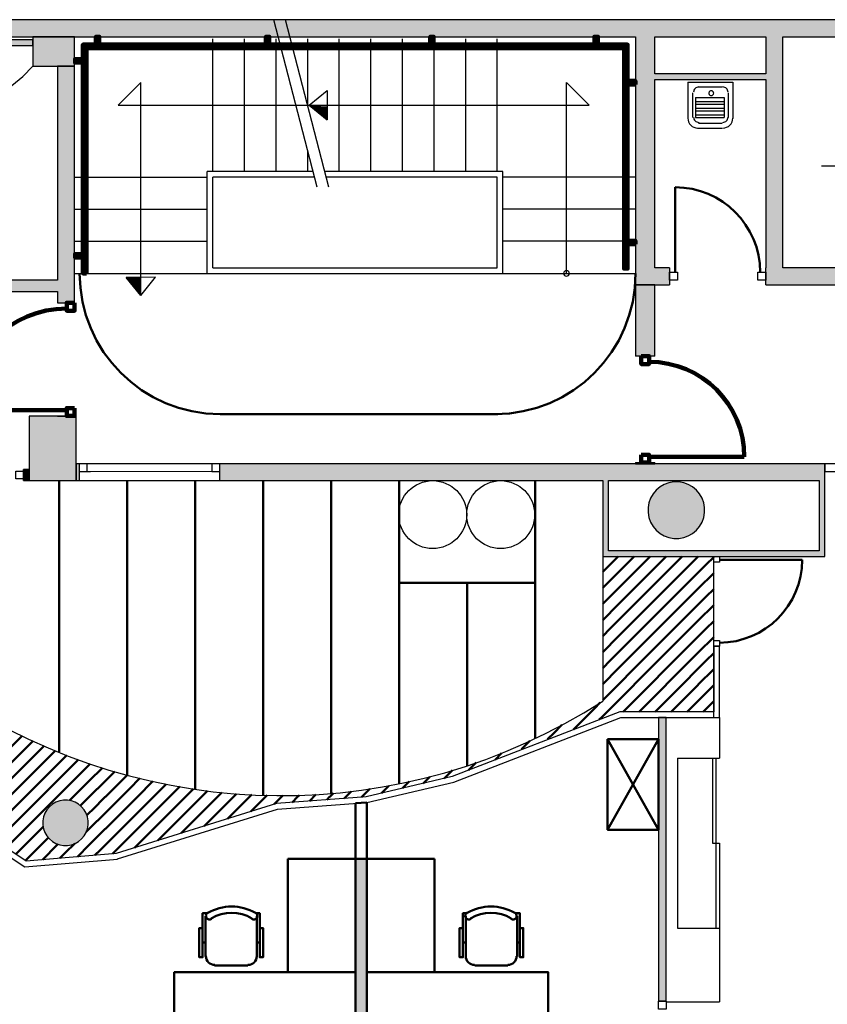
# Model space of a CAD drawing. Header units: metres. Extents: x -1 to 474, y -6 to 65.
# Tile 12 of 15: x 410.34 to 417.47, y 19.54 to 28.23. Entities that reach past the tile are written whole.
import ezdxf

# ---------------------------------------------------------------- set-up
doc = ezdxf.new("R2010")
doc.units = ezdxf.units.M
for name, pattern in [('CONTINUA', [0]), ('PUNKT', [6.35, 0, -6.35]), ('VERDECKT', [9.525, 6.35, -3.175])]:
    doc.linetypes.add(name, pattern=pattern)
for name, color, linetype, lineweight in [('3D P1 MURS EXISTENTS', 7, 'CONTINUA', 25), ('3D P1 MURS NOUS', 7, 'CONTINUA', 25), ('3D P1 PILAR', 7, 'CONTINUA', 25), ('P1 ESCALES 2D', 7, 'CONTINUA', 25), ('P1 MOBLES', 7, 'CONTINUA', 25)]:
    doc.layers.add(name, color=color, linetype=linetype, lineweight=lineweight)

# ---------------------------------------------------------------- blocks, each defined once
blk = doc.blocks.new('_CLOSEDFILLED')
at = {"color": 0, "linetype": 'ByBlock', "lineweight": -2}
blk.add_solid([(-1, 0), (0, 0), (-1, 0)], dxfattribs=at)
blk = doc.blocks.new('OBJETO_COMPLEJO_1')
at = {"layer": '3D P1 MURS NOUS', "color": 240, "linetype": 'CONTINUA', "lineweight": 140, "transparency": 33554687}
for points in [[(411.0148, 28.0082), (411.0148, 28.078), (411.0448, 28.078), (411.0448, 28.0082), (411.0148, 28.0082)], [(412.5148, 28.0082), (412.5148, 28.078), (412.5448, 28.078), (412.5448, 28.0082), (412.5148, 28.0082)], [(413.9648, 28.0082), (413.9648, 28.078), (413.9948, 28.078), (413.9948, 28.0082), (413.9648, 28.0082)], [(415.4148, 28.0082), (415.4148, 28.078), (415.4448, 28.078), (415.4448, 28.0082), (415.4148, 28.0082)], [(410.9304, 25.9895), (410.9004, 25.9896), (410.9003, 28.0082), (415.7064, 28.0082), (415.7064, 26.0308), (415.6764, 26.0308), (415.6764, 27.9782), (410.9302, 27.9782), (410.9304, 25.9895)], [(410.9003, 27.8505), (410.8306, 27.8505), (410.8306, 27.8805), (410.9003, 27.8805), (410.9003, 27.8505)], [(415.7762, 27.6574), (415.7064, 27.6574), (415.7064, 27.6874), (415.7762, 27.6874), (415.7762, 27.6574)], [(415.7762, 26.2474), (415.7064, 26.2474), (415.7064, 26.2774), (415.7762, 26.2774), (415.7762, 26.2474)], [(410.9004, 26.1296), (410.8307, 26.1296), (410.8307, 26.1596), (410.9004, 26.1596), (410.9004, 26.1296)]]:
    blk.add_lwpolyline(points, close=True, dxfattribs=at)
blk = doc.blocks.new('TRAMA_0')
at = {"layer": 'P1 MOBLES', "color": 202, "linetype": 'CONTINUA', "lineweight": 50, "transparency": 33554687}
for p, q in [((415.5527, 23.4195), (415.6226, 23.4895)), ((415.6234, 23.3488), (415.764, 23.4895)), ((415.8355, 23.4195), (415.9054, 23.4895)), ((415.9062, 23.3488), (416.0469, 23.4895)), ((416.1183, 23.4195), (416.1883, 23.4895)), ((416.1891, 23.3488), (416.3297, 23.4895)), ((416.4012, 23.4195), (416.467, 23.4853)), ((415.487, 23.3538), (415.5525, 23.4194)), ((415.6941, 23.2781), (415.8354, 23.4194)), ((415.9769, 23.2781), (416.1182, 23.4194)), ((416.2598, 23.2781), (416.401, 23.4194)), ((415.487, 23.2124), (415.6232, 23.3487)), ((415.7648, 23.2074), (415.9061, 23.3487)), ((416.0476, 23.2074), (416.1889, 23.3487)), ((416.3305, 23.2074), (416.467, 23.3439)), ((415.5527, 23.1367), (415.6939, 23.278)), ((415.6234, 23.066), (415.7646, 23.2072)), ((415.8355, 23.1367), (415.9768, 23.278)), ((415.9062, 23.066), (416.0475, 23.2072)), ((416.1183, 23.1367), (416.2596, 23.278)), ((416.1891, 23.066), (416.3303, 23.2072)), ((415.487, 23.071), (415.5525, 23.1365)), ((415.6941, 22.9953), (415.8354, 23.1365)), ((415.9769, 22.9953), (416.1182, 23.1365)), ((416.2598, 22.9953), (416.401, 23.1365)), ((416.4012, 23.1367), (416.467, 23.2025)), ((415.487, 22.9296), (415.6232, 23.0658)), ((415.7648, 22.9245), (415.9061, 23.0658)), ((416.0476, 22.9245), (416.1889, 23.0658)), ((416.3305, 22.9245), (416.467, 23.0611)), ((415.5527, 22.8538), (415.6939, 22.9951)), ((415.8355, 22.8538), (415.9768, 22.9951)), ((416.1183, 22.8538), (416.2596, 22.9951)), ((415.6234, 22.7831), (415.7646, 22.9244)), ((415.9062, 22.7831), (416.0475, 22.9244)), ((416.1891, 22.7831), (416.3303, 22.9244)), ((416.4012, 22.8538), (416.467, 22.9196)), ((415.487, 22.7882), (415.5525, 22.8537)), ((415.487, 22.6467), (415.6232, 22.783)), ((415.6941, 22.7124), (415.8354, 22.8537)), ((415.7648, 22.6417), (415.9061, 22.783)), ((415.9769, 22.7124), (416.1182, 22.8537)), ((416.0476, 22.6417), (416.1889, 22.783)), ((416.2598, 22.7124), (416.401, 22.8537)), ((416.3305, 22.6417), (416.467, 22.7782)), ((415.5527, 22.571), (415.6939, 22.7123)), ((415.8355, 22.571), (415.9768, 22.7123)), ((416.1183, 22.571), (416.2596, 22.7123)), ((415.6234, 22.5003), (415.7646, 22.6416)), ((415.9062, 22.5003), (416.0475, 22.6416)), ((416.1891, 22.5003), (416.3303, 22.6416)), ((416.4012, 22.571), (416.467, 22.6368)), ((415.487, 22.5053), (415.5525, 22.5708)), ((415.6941, 22.4296), (415.8354, 22.5708)), ((415.9769, 22.4296), (416.1182, 22.5708)), ((416.2598, 22.4296), (416.401, 22.5708)), ((415.487, 22.3639), (415.6232, 22.5001)), ((415.5527, 22.2881), (415.6939, 22.4294)), ((415.7648, 22.3589), (415.9061, 22.5001)), ((415.8355, 22.2881), (415.9768, 22.4294)), ((416.0476, 22.3589), (416.1889, 22.5001)), ((416.1183, 22.2881), (416.2596, 22.4294)), ((416.3305, 22.3589), (416.467, 22.4954)), ((415.6234, 22.2174), (415.7646, 22.3587)), ((415.9062, 22.2174), (416.0475, 22.3587)), ((416.1891, 22.2174), (416.3303, 22.3587)), ((416.4012, 22.2881), (416.467, 22.3539)), ((415.487, 22.2225), (415.5525, 22.288)), ((415.6941, 22.1467), (415.8354, 22.288)), ((415.9769, 22.1467), (416.1182, 22.288)), ((416.2598, 22.1467), (416.401, 22.288)), ((409.7544, 22.1467), (409.8211, 22.2134)), ((415.4112, 22.1467), (415.4654, 22.2009)), ((415.4819, 22.076), (415.6232, 22.2173)), ((415.8082, 22.1195), (415.9061, 22.2173)), ((416.0911, 22.1195), (416.1889, 22.2173)), ((416.3739, 22.1195), (416.467, 22.2125)), ((409.747, 22.1393), (409.7542, 22.1466)), ((409.747, 21.9979), (409.8249, 22.0759)), ((409.8251, 22.076), (409.9083, 22.1592)), ((409.8958, 22.0053), (409.9955, 22.105)), ((415.2698, 22.0053), (415.4111, 22.1466)), ((415.4568, 22.0508), (415.4818, 22.0759)), ((415.6668, 22.1195), (415.6939, 22.1466)), ((415.9497, 22.1195), (415.9768, 22.1466)), ((416.2325, 22.1195), (416.2596, 22.1466)), ((409.7544, 21.8639), (409.8957, 22.0052)), ((409.9665, 21.9346), (410.0854, 22.0535)), ((410.0372, 21.8639), (410.1775, 22.0042)), ((415.0577, 21.9346), (415.1269, 22.0038)), ((415.229, 21.9645), (415.2697, 22.0052)), ((409.8251, 21.7932), (409.9664, 21.9345)), ((410.1079, 21.7932), (410.2492, 21.9345)), ((410.2494, 21.9346), (410.2696, 21.9549)), ((410.3201, 21.8639), (410.3634, 21.9072)), ((415.0013, 21.8782), (415.0575, 21.9345)), ((409.747, 21.8565), (409.7542, 21.8637)), ((409.8958, 21.7225), (410.0371, 21.8637)), ((410.1786, 21.7225), (410.3199, 21.8637)), ((410.3908, 21.7932), (410.4606, 21.863)), ((410.4615, 21.7225), (410.5578, 21.8188)), ((414.7705, 21.7888), (414.8439, 21.8622)), ((409.747, 21.7151), (409.8249, 21.793)), ((409.9665, 21.6518), (410.1078, 21.793)), ((410.2494, 21.6518), (410.3906, 21.793)), ((410.5322, 21.6518), (410.6559, 21.7754)), ((410.7443, 21.7225), (410.7584, 21.7365)), ((414.5369, 21.6967), (414.5931, 21.7528)), ((409.7544, 21.581), (409.8957, 21.7223)), ((409.8251, 21.5103), (409.9664, 21.6516)), ((410.0372, 21.581), (410.1785, 21.7223)), ((410.1079, 21.5103), (410.2492, 21.6516)), ((410.3201, 21.581), (410.4613, 21.7223)), ((410.3908, 21.5103), (410.5321, 21.6516)), ((410.6029, 21.581), (410.7442, 21.7223)), ((410.6736, 21.5103), (410.8149, 21.6516)), ((410.815, 21.6518), (410.8609, 21.6976)), ((410.8857, 21.581), (410.964, 21.6593)), ((414.3033, 21.6045), (414.371, 21.6722)), ((409.747, 21.5736), (409.7542, 21.5809)), ((409.8958, 21.4396), (410.0371, 21.5809)), ((410.1786, 21.4396), (410.3199, 21.5809)), ((410.4615, 21.4396), (410.6028, 21.5809)), ((410.7443, 21.4396), (410.8856, 21.5809)), ((410.9565, 21.5103), (411.0721, 21.626)), ((411.0272, 21.4396), (411.1685, 21.5809)), ((411.1686, 21.581), (411.1803, 21.5928)), ((411.2393, 21.5103), (411.2892, 21.5602)), ((414.0883, 21.5309), (414.1618, 21.6044)), ((409.747, 21.4322), (409.8249, 21.5102)), ((409.9665, 21.3689), (410.1078, 21.5102)), ((410.2494, 21.3689), (410.3906, 21.5102)), ((410.5322, 21.3689), (410.6735, 21.5102)), ((410.815, 21.3689), (410.9563, 21.5102)), ((411.0979, 21.3689), (411.2392, 21.5102)), ((411.31, 21.4396), (411.4034, 21.533)), ((411.3807, 21.3689), (411.5176, 21.5058)), ((411.5929, 21.4396), (411.6334, 21.4802)), ((413.719, 21.4445), (413.7796, 21.505)), ((413.9037, 21.4877), (413.9626, 21.5466)), ((409.7544, 21.2982), (409.8957, 21.4395)), ((410.0372, 21.2982), (410.1785, 21.4395)), ((410.3201, 21.2982), (410.4613, 21.4395)), ((410.6029, 21.2982), (410.7442, 21.4395)), ((410.8857, 21.2982), (411.027, 21.4395)), ((411.1686, 21.2982), (411.3099, 21.4395)), ((411.9464, 21.3689), (411.9992, 21.4217)), ((412.0171, 21.2982), (412.1272, 21.4083)), ((412.2293, 21.3689), (412.2552, 21.3948)), ((412.3, 21.2982), (412.39, 21.3883)), ((412.5121, 21.3689), (412.526, 21.3828)), ((412.5874, 21.3028), (412.6654, 21.3808)), ((412.7949, 21.3689), (412.8103, 21.3843)), ((412.8985, 21.3311), (412.9558, 21.3884)), ((413.0778, 21.3689), (413.111, 21.4022)), ((413.2047, 21.3544), (413.2663, 21.416)), ((413.3606, 21.3689), (413.4322, 21.4405)), ((413.5344, 21.4013), (413.5726, 21.4395)), ((413.5728, 21.4396), (413.5995, 21.4663)), ((409.747, 21.2908), (409.7542, 21.2981)), ((409.8251, 21.2275), (409.9664, 21.3688)), ((409.8958, 21.1568), (410.0371, 21.2981)), ((410.1079, 21.2275), (410.2492, 21.3688)), ((410.1786, 21.1568), (410.3199, 21.2981)), ((410.3908, 21.2275), (410.5321, 21.3688)), ((410.4615, 21.1568), (410.6028, 21.2981)), ((410.7824, 21.3362), (410.8149, 21.3688)), ((410.8779, 21.2903), (410.8856, 21.2981)), ((411.31, 21.1568), (411.4513, 21.2981)), ((411.5221, 21.2275), (411.6634, 21.3688)), ((411.5929, 21.1568), (411.7341, 21.2981)), ((411.805, 21.2275), (411.9463, 21.3688)), ((411.8757, 21.1568), (412.017, 21.2981)), ((412.0878, 21.2275), (412.2291, 21.3688)), ((412.1766, 21.1749), (412.2998, 21.2981)), ((412.382, 21.2388), (412.512, 21.3688)), ((412.7455, 21.3194), (412.7948, 21.3688)), ((413.0516, 21.3427), (413.0776, 21.3688)), ((413.3578, 21.3661), (413.3605, 21.3688)), ((409.7992, 21.2015), (409.8249, 21.2273)), ((409.9688, 21.0883), (410.1078, 21.2273)), ((410.2494, 21.0861), (410.3906, 21.2273)), ((410.9353, 21.2064), (410.9563, 21.2273)), ((411.0979, 21.0861), (411.2392, 21.2273)), ((411.3807, 21.0861), (411.522, 21.2273)), ((411.6636, 21.0861), (411.8048, 21.2273)), ((411.9713, 21.1109), (412.0877, 21.2273)), ((409.884, 21.1449), (409.8957, 21.1566)), ((410.0536, 21.0317), (410.1785, 21.1566)), ((410.3201, 21.0154), (410.4613, 21.1566)), ((410.9292, 21.0588), (411.027, 21.1566)), ((411.1686, 21.0154), (411.3099, 21.1566)), ((411.4514, 21.0154), (411.5927, 21.1566)), ((411.7659, 21.047), (411.8756, 21.1566)), ((410.1384, 20.9751), (410.2492, 21.0859)), ((410.3908, 20.9446), (410.5321, 21.0859)), ((410.5322, 21.0861), (410.5502, 21.1041)), ((410.9565, 20.9446), (411.0977, 21.0859)), ((411.2393, 20.9446), (411.3806, 21.0859)), ((411.5605, 20.983), (411.6634, 21.0859)), ((410.2232, 20.9185), (410.3199, 21.0152)), ((410.4615, 20.8739), (410.5961, 21.0086)), ((410.6736, 20.9446), (410.6801, 20.9511)), ((410.7443, 20.8739), (410.8276, 20.9572)), ((411.0272, 20.8739), (411.1685, 21.0152)), ((411.3552, 20.9191), (411.4513, 21.0152)), ((410.308, 20.8619), (410.3906, 20.9445)), ((410.3928, 20.8053), (410.4613, 20.8738)), ((410.5419, 20.813), (410.6735, 20.9445)), ((410.6966, 20.8262), (410.7442, 20.8738)), ((410.8513, 20.8395), (410.9563, 20.9445)), ((411.006, 20.8527), (411.027, 20.8738)), ((411.1606, 20.866), (411.2392, 20.9445))]:
    blk.add_line(p, q, dxfattribs=at)
for points in [[(411.4514, 21.2982), (411.5055, 21.3522), (411.5055, 21.3522), (411.5927, 21.4395)], [(411.6636, 21.3689), (411.6793, 21.3846), (411.6793, 21.3846), (411.7542, 21.4595)], [(411.7343, 21.2982), (411.8531, 21.417), (411.8531, 21.417), (411.875, 21.4389)], [(410.9565, 21.2275), (410.984, 21.2551), (410.984, 21.2551), (411.0977, 21.3688)], [(411.0272, 21.1568), (411.1578, 21.2875), (411.1578, 21.2875), (411.1685, 21.2981)], [(411.2393, 21.2275), (411.3317, 21.3198), (411.3317, 21.3198), (411.3806, 21.3688)]]:
    blk.add_lwpolyline(points, dxfattribs=at)
blk = doc.blocks.new('OBJETO_COMPLEJO_26')
at = {"layer": 'P1 ESCALES 2D', "color": 7, "lineweight": 25, "transparency": 33554687}
for start, end in [(90, 270), (270, 90)]:
    blk.add_arc((415.167, 25.9895), 0.025, start, end, dxfattribs=at)

msp = doc.modelspace()

# ---------------------------------------------------------------- hatches: boundary and pattern name
at = {"layer": '3D P1 MURS EXISTENTS', "linetype": 'CONTINUA', "lineweight": 18, "true_color": 0xa0a0a0, "transparency": 33554687}
for points in [[(426.8464, 28.2282), (401.2904, 28.2282), (401.2607, 28.0782), (426.8153, 28.0782)], [(415.777, 28.0782), (415.777, 25.8895), (415.947, 25.8895), (415.947, 28.0782)], [(417.077, 26.0395), (417.077, 28.0782), (416.927, 28.0782), (416.927, 26.0395)], [(408.9875, 28.002), (410.457, 28.002), (410.457, 28.052), (408.9875, 28.052)], [(410.827, 25.7295), (410.827, 27.8195), (410.677, 27.8195), (410.677, 25.7295)], [(415.947, 27.6995), (416.927, 27.6995), (416.927, 27.7495), (415.947, 27.7495)], [(416.077, 25.8895), (416.077, 26.0395), (415.947, 26.0395), (415.947, 25.8895)], [(416.927, 25.8895), (417.707, 25.8895), (417.707, 26.0395), (416.927, 26.0395)], [(409.8657, 25.8295), (410.677, 25.8295), (410.677, 25.9295), (409.8657, 25.9295)], [(410.427, 24.2595), (410.377, 24.2595), (410.377, 24.1595), (410.427, 24.1595)], [(410.8405, 24.1595), (410.867, 24.1595), (410.867, 24.3095), (410.8405, 24.3095)], [(417.447, 24.3095), (412.107, 24.3095), (412.107, 24.1595), (417.447, 24.1595)], [(415.487, 24.1595), (415.487, 23.5395), (415.537, 23.5395), (415.537, 24.1595)], [(417.447, 23.4895), (417.447, 24.1595), (417.397, 24.1595), (417.397, 23.4895)], [(415.487, 23.4895), (417.397, 23.4895), (417.397, 23.5395), (415.487, 23.5395)], [(416.0484, 19.5653), (416.0484, 22.0695), (415.9784, 22.0695), (415.9784, 19.5653)]]:
    msp.add_hatch(color=253, dxfattribs=at).paths.add_polyline_path(points)
at = {"layer": '3D P1 MURS NOUS', "linetype": 'CONTINUA', "lineweight": 18, "transparency": 33554687}
for points in [[(415.777, 25.8895), (415.777, 25.2588), (415.947, 25.2588), (415.947, 25.8895)], [(415.947, 24.3069), (415.947, 24.3188), (415.777, 24.3188), (415.777, 24.3069)]]:
    msp.add_hatch(color=220, dxfattribs=at).paths.add_polyline_path(points)
at = {"layer": '3D P1 MURS NOUS', "linetype": 'CONTINUA', "lineweight": 18, "true_color": 0xa0a0a0, "transparency": 33554687}
msp.add_hatch(color=253, dxfattribs=at).paths.add_polyline_path([(410.827, 24.7295), (410.827, 24.7304), (410.677, 24.7304), (410.677, 24.7295)])
at = {"layer": '3D P1 MURS NOUS', "linetype": 'CONTINUA', "lineweight": 18, "true_color": 0x006e00, "transparency": 33554687}
msp.add_hatch(color=96, dxfattribs=at).paths.add_polyline_path([(413.3066, 20.82), (413.3066, 17.5712), (413.4066, 17.5741), (413.4066, 20.82)])
at = {"layer": '3D P1 PILAR', "linetype": 'CONTINUA', "lineweight": 18, "transparency": 33554687}
for points in [[(410.457, 27.8195), (410.827, 27.8195), (410.827, 28.0782), (410.457, 28.0782)], [(410.427, 24.1595), (410.8405, 24.1595), (410.8405, 24.7295), (410.427, 24.7295)], [(416.1588, 24.1491), (416.1151, 24.1491), (416.0721, 24.1416), (416.0311, 24.1266), (415.9932, 24.1048), (415.9598, 24.0767), (415.9317, 24.0432), (415.9098, 24.0054), (415.8949, 23.9643), (415.8873, 23.9213), (415.8873, 23.8776), (415.8949, 23.8346), (415.9098, 23.7935), (415.9317, 23.7557), (415.9598, 23.7222), (415.9932, 23.6942), (416.0311, 23.6723), (416.0721, 23.6574), (416.1151, 23.6498), (416.1588, 23.6498), (416.2019, 23.6574), (416.2429, 23.6723), (416.2807, 23.6942), (416.3142, 23.7222), (416.3423, 23.7557), (416.3641, 23.7935), (416.3791, 23.8346), (416.3867, 23.8776), (416.3867, 23.9213), (416.3791, 23.9643), (416.3641, 24.0054), (416.3423, 24.0432), (416.3142, 24.0767), (416.2807, 24.1048), (416.2429, 24.1266), (416.2019, 24.1416)], [(410.7645, 21.3392), (410.7295, 21.3392), (410.6951, 21.3331), (410.6622, 21.3212), (410.632, 21.3037), (410.6052, 21.2812), (410.5827, 21.2545), (410.5653, 21.2242), (410.5533, 21.1914), (410.5472, 21.1569), (410.5472, 21.122), (410.5533, 21.0876), (410.5653, 21.0547), (410.5827, 21.0245), (410.6052, 20.9977), (410.632, 20.9752), (410.6622, 20.9577), (410.6951, 20.9458), (410.7295, 20.9397), (410.7645, 20.9397), (410.7989, 20.9458), (410.8317, 20.9577), (410.862, 20.9752), (410.8888, 20.9977), (410.9112, 21.0245), (410.9287, 21.0547), (410.9407, 21.0876), (410.9467, 21.122), (410.9467, 21.1569), (410.9407, 21.1914), (410.9287, 21.2242), (410.9112, 21.2545), (410.8888, 21.2812), (410.862, 21.3037), (410.8317, 21.3212), (410.7989, 21.3331)]]:
    msp.add_hatch(color=9, dxfattribs=at).paths.add_polyline_path(points)

# ---------------------------------------------------------------- linework, layer by layer
at = {"layer": '3D P1 MURS EXISTENTS', "color": 7, "linetype": 'CONTINUA', "lineweight": 25, "transparency": 33554687}
for p, q in [((426.8464, 28.2282), (401.2904, 28.2282)), ((408.9875, 28.0782), (415.777, 28.0782)), ((415.777, 28.0782), (415.777, 25.8895)), ((415.947, 27.7495), (415.947, 28.0782)), ((415.947, 28.0782), (416.927, 28.0782)), ((416.927, 28.0782), (416.927, 27.7495)), ((417.077, 26.0395), (417.077, 28.0782)), ((417.077, 28.0782), (418.987, 28.0782)), ((410.457, 28.052), (408.9875, 28.052)), ((408.9875, 28.002), (410.457, 28.002)), ((410.457, 28.002), (410.457, 28.052)), ((410.827, 27.8195), (410.677, 27.8195)), ((410.677, 27.8195), (410.677, 25.9295)), ((410.827, 25.7295), (410.827, 27.8195)), ((416.927, 27.7495), (415.947, 27.7495)), ((415.947, 27.6995), (416.927, 27.6995)), ((415.947, 26.0395), (415.947, 27.6995)), ((416.927, 27.6995), (416.927, 26.0395)), ((416.077, 26.0395), (415.947, 26.0395)), ((416.077, 26.0395), (416.077, 25.8895)), ((416.927, 25.8895), (416.927, 26.0395)), ((417.707, 26.0395), (417.077, 26.0395)), ((410.677, 25.9295), (409.8657, 25.9295)), ((409.8657, 25.8295), (410.677, 25.8295)), ((410.677, 25.8295), (410.677, 25.7295)), ((415.777, 25.8895), (415.947, 25.8895)), ((415.947, 25.8895), (416.077, 25.8895)), ((416.927, 25.8895), (417.707, 25.8895)), ((410.677, 25.7295), (410.827, 25.7295)), ((410.377, 24.1595), (410.377, 24.2595)), ((410.427, 24.2595), (410.377, 24.2595)), ((410.427, 24.1595), (410.427, 24.2595)), ((410.867, 24.3095), (410.8405, 24.3095)), ((410.8405, 24.3095), (410.8405, 24.1595)), ((410.867, 24.3095), (410.867, 24.2395)), ((412.107, 24.3095), (410.867, 24.3095)), ((412.107, 24.2395), (412.107, 24.3095)), ((417.447, 24.3095), (412.107, 24.3095)), ((418.947, 24.3095), (417.447, 24.3095)), ((417.447, 24.3095), (417.447, 24.2395)), ((417.447, 24.2395), (417.447, 24.3095)), ((410.867, 24.2395), (410.867, 24.1595)), ((412.107, 24.1595), (412.107, 24.2395)), ((417.447, 24.2395), (418.947, 24.2395)), ((417.447, 24.1595), (417.447, 24.2395)), ((410.377, 24.1595), (410.427, 24.1595)), ((410.8405, 24.1595), (410.867, 24.1595)), ((410.867, 24.1595), (412.107, 24.1595)), ((412.107, 24.1595), (415.487, 24.1595)), ((415.487, 24.1595), (415.487, 23.5395)), ((415.537, 23.5395), (415.537, 24.1595)), ((415.537, 24.1595), (417.397, 24.1595)), ((417.397, 24.1595), (417.397, 23.5395)), ((417.447, 23.4895), (417.447, 24.1595)), ((415.487, 23.5395), (415.487, 23.4895)), ((415.487, 23.4895), (416.467, 23.4895)), ((417.397, 23.5395), (415.537, 23.5395)), ((416.467, 23.4895), (416.517, 23.4895)), ((416.517, 23.4895), (417.397, 23.4895)), ((417.397, 23.4895), (417.447, 23.4895)), ((416.467, 22.6993), (416.517, 22.6993)), ((416.467, 22.6993), (416.467, 22.1195)), ((416.517, 22.0695), (416.517, 22.6993)), ((415.6377, 22.1195), (414.1586, 21.5474)), ((416.467, 22.1195), (415.6377, 22.1195)), ((414.1734, 21.4995), (415.647, 22.0695)), ((415.647, 22.0695), (415.9784, 22.0695)), ((415.9784, 22.0695), (416.0484, 22.0695)), ((416.0484, 22.0695), (415.9784, 22.0695)), ((415.9784, 22.0695), (415.9784, 19.5653)), ((416.0484, 22.0695), (416.467, 22.0695)), ((416.0484, 19.5653), (416.0484, 22.0695)), ((416.467, 22.0695), (416.517, 22.0695)), ((414.1586, 21.5474), (413.399, 21.3696)), ((413.4066, 21.32), (414.1734, 21.4995)), ((412.607, 21.3089), (411.1937, 20.8688)), ((413.399, 21.3696), (412.607, 21.3089)), ((412.6165, 21.2595), (413.4066, 21.32)), ((410.3996, 20.8008), (409.7494, 21.2347)), ((411.2065, 20.8204), (412.6165, 21.2595)), ((409.7494, 21.1746), (410.3864, 20.7495)), ((411.1937, 20.8688), (410.3996, 20.8008)), ((410.3864, 20.7495), (411.2066, 20.8197)), ((411.2066, 20.8197), (411.2065, 20.8204)), ((416.0484, 19.5653), (415.9784, 19.5653))]:
    msp.add_line(p, q, dxfattribs=at)
at = {"layer": '3D P1 MURS EXISTENTS', "color": 202, "linetype": 'CONTINUA', "lineweight": 50, "transparency": 33554687}
for p, q in [((416.127, 25.9995), (416.127, 26.7495)), ((416.517, 23.4595), (417.2472, 23.4595))]:
    msp.add_line(p, q, dxfattribs=at)
at = {"layer": '3D P1 MURS EXISTENTS', "color": 7, "linetype": 'PUNKT', "lineweight": 25, "transparency": 33554687}
for p, q in [((412.107, 24.3095), (410.867, 24.3095)), ((410.867, 24.3095), (410.867, 24.2395)), ((412.107, 24.2395), (412.107, 24.3095)), ((410.867, 24.2395), (412.107, 24.2395))]:
    msp.add_line(p, q, dxfattribs=at)
at = {"layer": '3D P1 MURS EXISTENTS', "color": 7, "linetype": 'CONTINUA', "lineweight": 25, "transparency": 33554687}
for points in [[(416.147, 25.9295), (416.077, 25.9295), (416.077, 25.9995), (416.147, 25.9995), (416.147, 25.9295)], [(416.927, 25.9295), (416.857, 25.9295), (416.857, 25.9995), (416.927, 25.9995), (416.927, 25.9295)], [(410.867, 24.2395), (410.937, 24.2395), (410.937, 24.3095), (410.867, 24.3095), (410.867, 24.2395)], [(412.037, 24.2395), (412.107, 24.2395), (412.107, 24.3095), (412.037, 24.3095), (412.037, 24.2395)], [(410.377, 24.1745), (410.307, 24.1745), (410.307, 24.2445), (410.377, 24.2445), (410.377, 24.1745)], [(416.467, 23.4395), (416.467, 23.4895), (416.517, 23.4895), (416.517, 23.4395), (416.467, 23.4395)], [(416.467, 22.6993), (416.467, 22.7493), (416.517, 22.7493), (416.517, 22.6993), (416.467, 22.6993)], [(416.0484, 19.5653), (416.0484, 19.4953), (415.9784, 19.4953), (415.9784, 19.5653), (416.0484, 19.5653)]]:
    msp.add_lwpolyline(points, close=True, dxfattribs=at)
at = {"layer": '3D P1 MURS EXISTENTS', "color": 40, "linetype": 'CONTINUA', "lineweight": 18, "transparency": 33554687}
msp.add_lwpolyline([(410.937, 24.2395), (412.037, 24.2395), (412.037, 24.3095), (410.937, 24.3095), (410.937, 24.2395)], close=True, dxfattribs=at)
at = {"layer": '3D P1 MURS EXISTENTS', "color": 202, "linetype": 'CONTINUA', "lineweight": 50, "transparency": 33554687}
for centre, radius, start, end in [((416.127, 25.9995), 0.75, 0, 90), ((416.517, 23.4595), 0.7302, 270, 0)]:
    msp.add_arc(centre, radius, start, end, dxfattribs=at)
at = {"layer": '3D P1 MURS NOUS', "color": 7, "linetype": 'CONTINUA', "lineweight": 25, "transparency": 33554687}
for p, q in [((415.777, 25.8895), (415.777, 25.2588)), ((415.947, 25.8895), (415.777, 25.8895)), ((415.947, 25.2588), (415.947, 25.8895)), ((415.947, 25.2588), (415.777, 25.2588)), ((410.677, 24.7304), (410.827, 24.7304)), ((410.677, 24.7304), (410.677, 24.7295)), ((410.677, 24.7295), (410.827, 24.7295)), ((410.827, 24.7295), (410.827, 24.7304)), ((415.777, 24.3188), (415.947, 24.3188)), ((415.777, 24.3188), (415.777, 24.3069)), ((415.777, 24.3069), (415.947, 24.3069)), ((415.947, 24.3069), (415.947, 24.3188)), ((413.3066, 20.82), (413.3066, 17.5712)), ((413.4066, 20.82), (413.3066, 20.82)), ((413.4066, 17.5741), (413.4066, 20.82))]:
    msp.add_line(p, q, dxfattribs=at)
at = {"layer": '3D P1 MURS NOUS', "color": 240, "linetype": 'CONTINUA', "lineweight": 140, "transparency": 33554687}
for p, q in [((410.757, 24.7804), (409.858, 24.7804)), ((415.897, 24.3688), (416.737, 24.3688))]:
    msp.add_line(p, q, dxfattribs=at)
at = {"layer": '3D P1 MURS NOUS', "color": 4, "linetype": 'CONTINUA', "lineweight": 50, "transparency": 33554687}
for p, q in [((413.4066, 21.32), (413.3066, 21.3124)), ((413.3066, 21.3124), (413.3066, 20.82)), ((413.4066, 20.82), (413.4066, 21.32)), ((413.3066, 20.82), (413.4066, 20.82))]:
    msp.add_line(p, q, dxfattribs=at)
at = {"layer": '3D P1 MURS NOUS', "color": 240, "linetype": 'CONTINUA', "lineweight": 140, "transparency": 33554687}
for points in [[(410.827, 25.7295), (410.827, 25.6595), (410.757, 25.6595), (410.757, 25.7295), (410.827, 25.7295)], [(415.827, 25.2588), (415.827, 25.1888), (415.897, 25.1888), (415.897, 25.2588), (415.827, 25.2588)], [(410.827, 24.8004), (410.827, 24.7304), (410.757, 24.7304), (410.757, 24.8004), (410.827, 24.8004)], [(415.827, 24.3888), (415.827, 24.3188), (415.897, 24.3188), (415.897, 24.3888), (415.827, 24.3888)]]:
    msp.add_lwpolyline(points, close=True, dxfattribs=at)
for centre, radius, start, end in [((410.757, 24.7804), 0.899, 90, 180), ((415.897, 24.3688), 0.84, 0, 90)]:
    msp.add_arc(centre, radius, start, end, dxfattribs=at)
at = {"layer": '3D P1 PILAR', "color": 7, "linetype": 'CONTINUA', "lineweight": 25, "transparency": 33554687}
for p, q in [((410.827, 28.0782), (410.457, 28.0782)), ((410.457, 28.0782), (410.457, 27.8195)), ((410.827, 27.8195), (410.827, 28.0782)), ((410.457, 27.8195), (410.827, 27.8195)), ((410.8405, 24.7295), (410.427, 24.7295)), ((410.427, 24.7295), (410.427, 24.1595)), ((410.8405, 24.1595), (410.8405, 24.7295)), ((410.427, 24.1595), (410.8405, 24.1595)), ((415.9598, 24.0767), (415.9317, 24.0432)), ((415.9932, 24.1048), (415.9598, 24.0767)), ((416.0311, 24.1266), (415.9932, 24.1048)), ((416.0721, 24.1416), (416.0311, 24.1266)), ((416.1151, 24.1491), (416.0721, 24.1416)), ((416.1588, 24.1491), (416.1151, 24.1491)), ((416.2019, 24.1416), (416.1588, 24.1491)), ((416.2429, 24.1266), (416.2019, 24.1416)), ((416.2807, 24.1048), (416.2429, 24.1266)), ((416.3142, 24.0767), (416.2807, 24.1048)), ((416.3423, 24.0432), (416.3142, 24.0767)), ((415.9098, 24.0054), (415.8949, 23.9643)), ((415.9317, 24.0432), (415.9098, 24.0054)), ((416.3641, 24.0054), (416.3423, 24.0432)), ((416.3791, 23.9643), (416.3641, 24.0054)), ((415.8949, 23.9643), (415.8873, 23.9213)), ((415.8873, 23.9213), (415.8873, 23.8776)), ((416.3867, 23.9213), (416.3791, 23.9643)), ((416.3867, 23.8776), (416.3867, 23.9213)), ((415.8873, 23.8776), (415.8949, 23.8346)), ((415.8949, 23.8346), (415.9098, 23.7935)), ((416.3641, 23.7935), (416.3791, 23.8346)), ((416.3791, 23.8346), (416.3867, 23.8776)), ((415.9098, 23.7935), (415.9317, 23.7557)), ((415.9317, 23.7557), (415.9598, 23.7222)), ((416.3142, 23.7222), (416.3423, 23.7557)), ((416.3423, 23.7557), (416.3641, 23.7935)), ((415.9598, 23.7222), (415.9932, 23.6942)), ((415.9932, 23.6942), (416.0311, 23.6723)), ((416.0311, 23.6723), (416.0721, 23.6574)), ((416.0721, 23.6574), (416.1151, 23.6498)), ((416.1151, 23.6498), (416.1588, 23.6498)), ((416.1588, 23.6498), (416.2019, 23.6574)), ((416.2019, 23.6574), (416.2429, 23.6723)), ((416.2429, 23.6723), (416.2807, 23.6942)), ((416.2807, 23.6942), (416.3142, 23.7222)), ((410.632, 21.3037), (410.6052, 21.2812)), ((410.6622, 21.3212), (410.632, 21.3037)), ((410.6951, 21.3331), (410.6622, 21.3212)), ((410.7295, 21.3392), (410.6951, 21.3331)), ((410.7645, 21.3392), (410.7295, 21.3392)), ((410.7989, 21.3331), (410.7645, 21.3392)), ((410.8317, 21.3212), (410.7989, 21.3331)), ((410.862, 21.3037), (410.8317, 21.3212)), ((410.8888, 21.2812), (410.862, 21.3037)), ((410.5653, 21.2242), (410.5533, 21.1914)), ((410.5827, 21.2545), (410.5653, 21.2242)), ((410.6052, 21.2812), (410.5827, 21.2545)), ((410.9112, 21.2545), (410.8888, 21.2812)), ((410.9287, 21.2242), (410.9112, 21.2545)), ((410.9407, 21.1914), (410.9287, 21.2242)), ((410.5533, 21.1914), (410.5472, 21.1569)), ((410.5472, 21.1569), (410.5472, 21.122)), ((410.5472, 21.122), (410.5533, 21.0876)), ((410.9467, 21.1569), (410.9407, 21.1914)), ((410.9407, 21.0876), (410.9467, 21.122)), ((410.9467, 21.122), (410.9467, 21.1569)), ((410.5533, 21.0876), (410.5653, 21.0547)), ((410.5653, 21.0547), (410.5827, 21.0245)), ((410.9112, 21.0245), (410.9287, 21.0547)), ((410.9287, 21.0547), (410.9407, 21.0876)), ((410.5827, 21.0245), (410.6052, 20.9977)), ((410.6052, 20.9977), (410.632, 20.9752)), ((410.632, 20.9752), (410.6622, 20.9577)), ((410.6622, 20.9577), (410.6951, 20.9458)), ((410.6951, 20.9458), (410.7295, 20.9397)), ((410.7645, 20.9397), (410.7989, 20.9458)), ((410.7989, 20.9458), (410.8317, 20.9577)), ((410.8317, 20.9577), (410.862, 20.9752)), ((410.862, 20.9752), (410.8888, 20.9977)), ((410.8888, 20.9977), (410.9112, 21.0245)), ((410.7295, 20.9397), (410.7645, 20.9397))]:
    msp.add_line(p, q, dxfattribs=at)
at = {"layer": 'P1 ESCALES 2D', "color": 7, "lineweight": 25, "transparency": 33554687}
for p, q in [((412.9668, 26.7495), (412.5843, 28.2285)), ((413.0701, 26.7495), (412.6876, 28.2285)), ((412.047, 26.8895), (412.047, 28.0595)), ((412.3259, 26.8895), (412.3259, 28.0595)), ((412.6048, 26.8895), (412.6048, 28.0595)), ((412.8837, 27.4702), (412.8837, 28.0595)), ((413.1625, 26.8895), (413.1625, 28.0595)), ((413.4414, 26.8895), (413.4414, 28.0595)), ((413.7203, 26.8895), (413.7203, 28.0595)), ((413.9992, 26.8895), (413.9992, 28.0595)), ((414.2781, 26.8895), (414.2781, 28.0595)), ((414.557, 26.8895), (414.557, 28.0595)), ((411.2108, 27.4745), (411.4108, 27.6745)), ((411.4108, 25.7946), (411.4108, 27.6745)), ((415.167, 25.9895), (415.167, 27.6745)), ((415.167, 27.6745), (415.367, 27.4745)), ((416.2385, 27.6767), (416.6355, 27.6767)), ((416.2385, 27.6767), (416.2385, 27.3559)), ((416.6355, 27.6767), (416.6355, 27.3559)), ((412.8955, 27.4745), (413.057, 27.6032)), ((413.057, 27.6032), (413.055, 27.3433)), ((416.2807, 27.5838), (416.2807, 27.3643)), ((416.3314, 27.6345), (416.5426, 27.6345)), ((416.5933, 27.5838), (416.5933, 27.3643)), ((411.2108, 27.4745), (415.367, 27.4745)), ((412.8955, 27.4745), (413.055, 27.3433)), ((416.3061, 27.5416), (416.3061, 27.3643)), ((416.3061, 27.5416), (416.5595, 27.5416)), ((416.3061, 27.5078), (416.5595, 27.5078)), ((416.3061, 27.4825), (416.5595, 27.4825)), ((416.5595, 27.5416), (416.5595, 27.3643)), ((416.3061, 27.4488), (416.5595, 27.4488)), ((416.3061, 27.4234), (416.5595, 27.4234)), ((416.3061, 27.3897), (416.5595, 27.3897)), ((416.3061, 27.3643), (416.5595, 27.3643)), ((416.3314, 27.3137), (416.5426, 27.3137)), ((416.3229, 27.2715), (416.5426, 27.2715)), ((412.8837, 26.8895), (412.8837, 27.0708)), ((411.997, 25.9895), (411.997, 26.8895)), ((412.9306, 26.8895), (411.997, 26.8895)), ((414.607, 26.8895), (413.0338, 26.8895)), ((414.607, 25.9895), (414.607, 26.8895)), ((417.417, 26.9395), (419.017, 26.9395)), ((410.827, 26.8395), (411.997, 26.8395)), ((412.047, 26.0395), (412.047, 26.8395)), ((412.9435, 26.8395), (412.047, 26.8395)), ((414.557, 26.8395), (413.0468, 26.8395)), ((414.557, 26.0395), (414.557, 26.8395)), ((415.777, 26.8395), (414.607, 26.8395)), ((410.827, 26.5561), (411.997, 26.5561)), ((415.777, 26.5561), (414.607, 26.5561)), ((410.827, 26.2728), (411.997, 26.2728)), ((415.777, 26.2728), (414.607, 26.2728)), ((410.827, 25.9895), (415.777, 25.9895)), ((412.047, 26.0395), (414.557, 26.0395)), ((411.5407, 25.9546), (411.2809, 25.9527)), ((411.412, 25.7932), (411.2809, 25.9527)), ((411.412, 25.7932), (411.5407, 25.9546)), ((415.487, 23.4895), (415.487, 22.2138)), ((416.467, 22.0695), (416.467, 23.4895)), ((416.517, 22.0695), (416.517, 21.7095)), ((416.147, 21.7095), (416.147, 20.2095)), ((416.147, 21.7095), (416.517, 21.7095)), ((416.457, 21.7095), (416.457, 20.9595)), ((416.487, 21.7095), (416.487, 20.2095)), ((416.457, 20.9595), (416.517, 20.9595)), ((416.517, 20.9595), (416.517, 20.2095)), ((416.147, 20.2095), (416.517, 20.2095)), ((416.517, 20.2095), (416.517, 19.5595)), ((416.047, 19.5595), (416.517, 19.5595))]:
    msp.add_line(p, q, dxfattribs=at)
for points in [[(416.3356, 27.6345), (416.3263, 27.6335), (416.3175, 27.6308), (416.3096, 27.6266), (416.3028, 27.6209), (416.2971, 27.614), (416.2928, 27.6061), (416.2901, 27.5974), (416.2892, 27.5881)], [(416.5933, 27.5881), (416.5923, 27.5974), (416.5896, 27.6061), (416.5853, 27.614), (416.5797, 27.6209), (416.5728, 27.6266), (416.5649, 27.6308), (416.5562, 27.6335), (416.5468, 27.6345)], [(416.2385, 27.3601), (416.2403, 27.3422), (416.2454, 27.3256), (416.2536, 27.3105), (416.2645, 27.2974), (416.2776, 27.2866), (416.2926, 27.2784), (416.3093, 27.2733), (416.3272, 27.2715)], [(416.2892, 27.3686), (416.2901, 27.3592), (416.2928, 27.3505), (416.2971, 27.3426), (416.3028, 27.3357), (416.3096, 27.3301), (416.3175, 27.3258), (416.3263, 27.3231), (416.3356, 27.3221)], [(416.5468, 27.3221), (416.5562, 27.3231), (416.5649, 27.3258), (416.5728, 27.3301), (416.5797, 27.3357), (416.5853, 27.3426), (416.5896, 27.3505), (416.5923, 27.3592), (416.5933, 27.3686)], [(416.5468, 27.2715), (416.5647, 27.2733), (416.5813, 27.2784), (416.5964, 27.2866), (416.6095, 27.2974), (416.6203, 27.3105), (416.6285, 27.3256), (416.6337, 27.3422), (416.6355, 27.3601)]]:
    msp.add_lwpolyline(points, dxfattribs=at)
msp.add_lwpolyline([(416.4666, 27.5796), (416.4661, 27.5839), (416.4649, 27.5878), (416.4629, 27.5914), (416.4604, 27.5945), (416.4572, 27.5971), (416.4537, 27.5991), (416.4497, 27.6003), (416.4454, 27.6007), (416.4412, 27.6003), (416.4372, 27.5991), (416.4336, 27.5971), (416.4305, 27.5945), (416.4279, 27.5914), (416.426, 27.5878), (416.4247, 27.5839), (416.4243, 27.5796), (416.4247, 27.5754), (416.426, 27.5714), (416.4279, 27.5678), (416.4305, 27.5647), (416.4336, 27.5621), (416.4372, 27.5602), (416.4412, 27.5589), (416.4454, 27.5585), (416.4497, 27.5589), (416.4537, 27.5602), (416.4572, 27.5621), (416.4604, 27.5647), (416.4629, 27.5678), (416.4649, 27.5714), (416.4661, 27.5754), (416.4666, 27.5796)], close=True, dxfattribs=at)
for centre in [(413.987, 23.8595), (414.587, 23.8595)]:
    msp.add_circle(centre, 0.3, dxfattribs=at)
for centre, radius, start, end in [((409.722, 28.4293), 0.955, 280.07356, 320.31899), ((413.2349, 35.5967), 8.1393, 267.70046, 268.73965), ((413.2349, 35.5967), 8.1493, 267.79325, 268.74067), ((413.2349, 35.5967), 8.1593, 267.88561, 268.7417), ((413.2349, 35.5967), 8.1693, 267.97755, 268.74272), ((413.2349, 35.5967), 8.1793, 268.06907, 268.74373), ((413.2349, 35.5967), 8.1893, 268.16019, 268.74475), ((413.2349, 35.5967), 8.1993, 268.25089, 268.74576), ((413.2349, 35.5967), 8.2093, 268.34119, 268.74677), ((413.2349, 35.5967), 8.2193, 268.43108, 268.74777), ((413.2349, 35.5967), 8.2293, 268.52057, 268.74878), ((413.2349, 35.5967), 8.2393, 268.60967, 268.74978), ((413.2349, 35.5967), 8.2493, 268.69838, 268.75078), ((419.5342, 26.1326), 8.2493, 181.24922, 181.30162), ((419.5342, 26.1326), 8.2393, 181.25022, 181.39033), ((419.5342, 26.1326), 8.2293, 181.25122, 181.47943), ((419.5342, 26.1326), 8.2193, 181.25223, 181.56892), ((419.5342, 26.1326), 8.2093, 181.25323, 181.65881), ((419.5342, 26.1326), 8.1993, 181.25424, 181.74911), ((419.5342, 26.1326), 8.1893, 181.25525, 181.83981), ((419.5342, 26.1326), 8.1793, 181.25627, 181.93093), ((419.5342, 26.1326), 8.1693, 181.25728, 182.02245), ((419.5342, 26.1326), 8.1593, 181.2583, 182.11439), ((419.5342, 26.1326), 8.1493, 181.25933, 182.20675), ((419.5342, 26.1326), 8.1393, 181.26035, 182.29954), ((412.6518, 26.6124), 5.2332, 236.28434, 302.80462)]:
    msp.add_arc(centre, radius, start, end, dxfattribs=at)
at = {"layer": 'P1 MOBLES', "color": 202, "linetype": 'VERDECKT', "lineweight": 50, "transparency": 33554687}
msp.add_line((412.1126, 24.7475), (414.5623, 24.7475), dxfattribs=at)
at = {"layer": 'P1 MOBLES', "color": 202, "linetype": 'CONTINUA', "lineweight": 50, "transparency": 33554687}
for p, q in [((410.6902, 21.7656), (410.6902, 24.1596)), ((411.2902, 21.5637), (411.2902, 24.1596)), ((411.8902, 21.4388), (411.8902, 24.1596)), ((412.4902, 21.3852), (412.4902, 24.1596)), ((413.0902, 21.4008), (413.0902, 24.1596)), ((413.6902, 21.4862), (413.6902, 24.1596)), ((414.8902, 21.8847), (414.8902, 24.1596)), ((414.8902, 23.2586), (413.6902, 23.2586)), ((414.2902, 21.6451), (414.2902, 23.2586)), ((415.5297, 21.0781), (415.9784, 21.8781)), ((415.5297, 21.8781), (415.9784, 21.0781)), ((411.9816, 19.9606), (411.9816, 20.3162)), ((412.4346, 20.3162), (412.4346, 19.9606)), ((414.2786, 20.3162), (414.2786, 19.9606)), ((414.7316, 19.9606), (414.7316, 20.3162)), ((411.9562, 20.0834), (411.9816, 20.0834)), ((412.46, 20.0834), (412.4346, 20.0834)), ((414.2532, 20.0834), (414.2786, 20.0834)), ((414.757, 20.0834), (414.7316, 20.0834)), ((412.3541, 19.8802), (412.0621, 19.8802)), ((414.3591, 19.8802), (414.6512, 19.8802))]:
    msp.add_line(p, q, dxfattribs=at)
for points in [[(415.5297, 21.8781), (415.5297, 21.0781), (415.9784, 21.0781), (415.9784, 21.8781), (415.5297, 21.8781)], [(412.7097, 20.82), (413.3066, 20.82), (413.3066, 19.821), (412.7097, 19.821), (412.7097, 20.82)], [(414.0035, 20.82), (413.4066, 20.82), (413.4066, 19.821), (414.0035, 19.821), (414.0035, 20.82)], [(413.3066, 19.821), (411.7065, 19.821), (411.7065, 19.0209), (413.3066, 19.0209), (413.3066, 19.821)], [(413.4066, 19.821), (415.0067, 19.821), (415.0067, 19.0209), (413.4066, 19.0209), (413.4066, 19.821)]]:
    msp.add_lwpolyline(points, close=True, dxfattribs=at)
for points in [[(411.9562, 20.2104), (411.9266, 20.2104), (411.9266, 19.9522), (411.9562, 19.9522), (411.9562, 20.3416), (411.9986, 20.3416)], [(411.9999, 20.3447), (411.995, 20.3406), (411.9911, 20.3358), (411.9883, 20.3304), (411.9865, 20.3246), (411.9859, 20.3186), (411.9864, 20.3125), (411.9881, 20.3066), (411.9911, 20.3009), (411.9951, 20.296), (411.9998, 20.292), (412.0052, 20.2891), (412.011, 20.2873), (412.017, 20.2866), (412.0231, 20.287), (412.0291, 20.2887), (412.0347, 20.2916)], [(412.3899, 20.2916), (412.3956, 20.2887), (412.4016, 20.287), (412.4077, 20.2866), (412.4137, 20.2873), (412.4195, 20.2891), (412.4248, 20.292), (412.4296, 20.296), (412.4336, 20.3009), (412.4366, 20.3066), (412.4383, 20.3125), (412.4388, 20.3186), (412.4382, 20.3246), (412.4364, 20.3304), (412.4336, 20.3358), (412.4297, 20.3406), (412.4247, 20.3447)], [(412.46, 20.2104), (412.4896, 20.2104), (412.4896, 19.9522), (412.46, 19.9522), (412.46, 20.3416), (412.4219, 20.3416)], [(414.2532, 20.2104), (414.2236, 20.2104), (414.2236, 19.9522), (414.2532, 19.9522), (414.2532, 20.3416), (414.2913, 20.3416)], [(414.3233, 20.2916), (414.3176, 20.2887), (414.3116, 20.287), (414.3055, 20.2866), (414.2995, 20.2873), (414.2938, 20.2891), (414.2884, 20.292), (414.2836, 20.296), (414.2796, 20.3009), (414.2767, 20.3066), (414.2749, 20.3125), (414.2744, 20.3186), (414.275, 20.3246), (414.2768, 20.3304), (414.2797, 20.3358), (414.2836, 20.3406), (414.2885, 20.3447)], [(414.7133, 20.3447), (414.7182, 20.3406), (414.7221, 20.3358), (414.725, 20.3304), (414.7267, 20.3246), (414.7274, 20.3186), (414.7268, 20.3125), (414.7251, 20.3066), (414.7222, 20.3009), (414.7181, 20.296), (414.7134, 20.292), (414.708, 20.2891), (414.7022, 20.2873), (414.6962, 20.2866), (414.6901, 20.287), (414.6842, 20.2887), (414.6785, 20.2916)], [(414.757, 20.2104), (414.7866, 20.2104), (414.7866, 19.9522), (414.757, 19.9522), (414.757, 20.3416), (414.7147, 20.3416)], [(411.9859, 19.9627), (411.9875, 19.947), (411.992, 19.9323), (411.9992, 19.919), (412.0088, 19.9074), (412.0204, 19.8978), (412.0337, 19.8906), (412.0484, 19.886), (412.0642, 19.8844)], [(412.3563, 19.8844), (412.372, 19.886), (412.3867, 19.8906), (412.4, 19.8978), (412.4116, 19.9074), (412.4212, 19.919), (412.4284, 19.9323), (412.433, 19.947), (412.4346, 19.9627)], [(414.357, 19.8844), (414.3412, 19.886), (414.3265, 19.8906), (414.3132, 19.8978), (414.3016, 19.9074), (414.292, 19.919), (414.2848, 19.9323), (414.2802, 19.947), (414.2786, 19.9627)], [(414.7274, 19.9627), (414.7258, 19.947), (414.7212, 19.9323), (414.714, 19.919), (414.7044, 19.9074), (414.6928, 19.8978), (414.6795, 19.8906), (414.6648, 19.886), (414.649, 19.8844)]]:
    msp.add_lwpolyline(points, dxfattribs=at)
at = {"layer": 'P1 MOBLES', "color": 202, "linetype": 'VERDECKT', "lineweight": 50, "transparency": 33554687}
for centre, start, end in [((412.1126, 25.9892), 180, 270), ((414.5363, 25.9883), 270, 0)]:
    msp.add_arc(centre, 1.2418, start, end, dxfattribs=at)
at = {"layer": 'P1 MOBLES', "color": 202, "linetype": 'CONTINUA', "lineweight": 50, "transparency": 33554687}
for centre, radius, start, end in [((412.2124, 19.9842), 0.4167, 59.57416, 120.4448), ((412.2124, 20.0054), 0.3405, 58.25829, 121.76449), ((414.5008, 19.9842), 0.4167, 59.5552, 120.42584), ((414.5008, 20.0054), 0.3405, 58.23551, 121.74171)]:
    msp.add_arc(centre, radius, start, end, dxfattribs=at)

# ---------------------------------------------------------------- block references
at = {"layer": '3D P1 MURS EXISTENTS', "color": 7, "linetype": 'CONTINUA', "lineweight": 25, "transparency": 33554687, "xscale": 0.0002666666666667, "yscale": 0.0002666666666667, "zscale": 0.0002666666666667}
msp.add_blockref('_CLOSEDFILLED', (413.2814, 22.8835), dxfattribs=at)
at = {"layer": '3D P1 MURS NOUS', "color": 240, "linetype": 'CONTINUA', "lineweight": 140, "transparency": 33554687}
msp.add_blockref('OBJETO_COMPLEJO_1', (0, 0), dxfattribs=at)
at = {"layer": '3D P1 PILAR', "color": 7, "linetype": 'CONTINUA', "lineweight": 25, "transparency": 33554687, "xscale": 0.0002666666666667, "yscale": 0.0002666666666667, "zscale": 0.0002666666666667}
for p in [(416.137, 23.8995), (410.747, 21.1395)]:
    msp.add_blockref('_CLOSEDFILLED', p, dxfattribs=at)
at = {"layer": 'P1 ESCALES 2D', "color": 7, "lineweight": 25, "transparency": 33554687}
msp.add_blockref('OBJETO_COMPLEJO_26', (0, 0), dxfattribs=at)
at = {"layer": 'P1 MOBLES', "color": 202, "linetype": 'CONTINUA', "lineweight": 50, "transparency": 33554687}
msp.add_blockref('TRAMA_0', (0, 0), dxfattribs=at)

doc.saveas('drawing.dxf')
